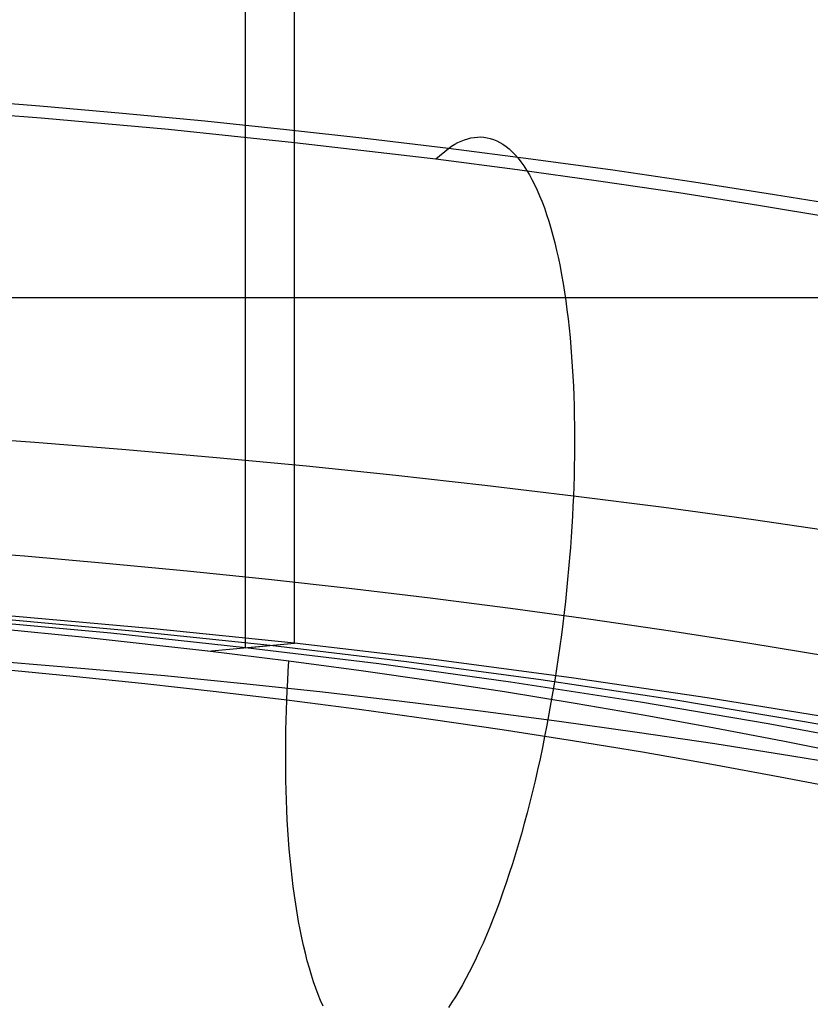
# Model space of a CAD drawing. Extents: x -37 to 483, y -973 to -253.
# Tile 68 of 197: x 248 to 270, y -853 to -825. Entities that reach past the tile are written whole.
import ezdxf

# ---------------------------------------------------------------- set-up
doc = ezdxf.new("R2010")
doc.units = 0
for name, color, linetype in [('LIVELLO_03', 5, 'CONTINUOUS'), ('LIVELLO_04', 96, 'CONTINUOUS'), ('PREDEFINITO', 7, 'CONTINUOUS')]:
    doc.layers.add(name, color=color, linetype=linetype)

msp = doc.modelspace()

# ---------------------------------------------------------------- linework, layer by layer
at = {"layer": 'LIVELLO_03'}
msp.add_line((303.043, -832.971, 577.107), (142.611, -832.971, 577.107), dxfattribs=at)
at = {"layer": 'LIVELLO_04'}
for p, q in [((255.669, -842.847, 444.818), (255.669, -366.223, 455.755)), ((254.27, -842.972, 440.32), (254.27, -366.348, 451.257)), ((251.646, -842.434, 445.78), (247.586, -842.075, 446.615)), ((250.42, -842.56, 441.241), (246.533, -842.202, 442.041)), ((251.033, -842.497, 443.51), (247.059, -842.139, 444.328)), ((254.27, -842.972, 440.32), (250.42, -842.56, 441.241)), ((254.97, -842.909, 442.569), (251.033, -842.497, 443.51)), ((255.669, -842.847, 444.818), (251.646, -842.434, 445.78)), ((254.27, -842.972, 440.32), (255.669, -842.847, 444.818)), ((258.864, -843.375, 441.505), (254.97, -842.909, 442.569)), ((259.649, -843.313, 443.731), (255.669, -842.847, 444.818)), ((258.078, -843.438, 439.279), (254.27, -842.972, 440.32)), ((249.678, -843.574, 446.171), (247.406, -843.385, 446.619)), ((261.84, -843.956, 438.121), (258.078, -843.438, 439.279)), ((262.71, -843.894, 440.321), (258.864, -843.375, 441.505)), ((263.58, -843.833, 442.521), (259.649, -843.313, 443.731)), ((251.948, -843.781, 445.681), (249.678, -843.574, 446.171)), ((254.215, -844.005, 445.15), (251.948, -843.781, 445.681)), ((256.478, -844.247, 444.577), (254.215, -844.005, 445.15)), ((265.55, -844.526, 436.846), (261.84, -843.956, 438.121)), ((266.504, -844.465, 439.018), (262.71, -843.894, 440.321)), ((267.458, -844.405, 441.19), (263.58, -843.833, 442.521)), ((258.735, -844.507, 443.962), (256.478, -844.247, 444.577)), ((260.985, -844.784, 443.305), (258.735, -844.507, 443.962)), ((269.204, -845.147, 435.458), (265.55, -844.526, 436.846)), ((270.241, -845.087, 437.598), (266.504, -844.465, 439.018)), ((271.277, -845.028, 439.739), (267.458, -844.405, 441.19)), ((263.226, -845.079, 442.606), (260.985, -844.784, 443.305)), ((265.457, -845.392, 441.865), (263.226, -845.079, 442.606)), ((272.797, -845.819, 433.957), (269.204, -845.147, 435.458)), ((273.915, -845.76, 436.064), (270.241, -845.087, 437.598)), ((267.675, -845.722, 441.082), (265.457, -845.392, 441.865)), ((269.88, -846.07, 440.257), (267.675, -845.722, 441.082)), ((272.07, -846.435, 439.391), (269.88, -846.07, 440.257))]:
    msp.add_line(p, q, dxfattribs=at)
at = {"layer": 'PREDEFINITO'}
for p, q in [((248.393, -827.501, 447.782), (246.021, -827.314, 448.217)), ((244.764, -827.545, 447.447), (248.427, -827.83, 446.782)), ((250.753, -827.706, 447.305), (248.393, -827.501, 447.782)), ((253.102, -827.929, 446.785), (250.753, -827.706, 447.305)), ((248.427, -827.83, 446.782), (252.064, -828.16, 446.015)), ((255.437, -828.17, 446.224), (253.102, -827.929, 446.785)), ((252.064, -828.16, 446.015), (255.669, -828.533, 445.146)), ((257.758, -828.429, 445.622), (255.437, -828.17, 446.224)), ((255.669, -828.533, 445.146), (259.708, -829.007, 444.043)), ((255.669, -842.847, 444.818), (255.669, -828.533, 445.146)), ((260.064, -828.706, 444.978), (257.758, -828.429, 445.622)), ((260.246, -828.589, 445.466), (260.338, -828.539, 445.715)), ((260.338, -828.539, 445.715), (260.43, -828.496, 445.967)), ((260.43, -828.496, 445.967), (260.522, -828.459, 446.221)), ((260.522, -828.459, 446.221), (260.615, -828.429, 446.478)), ((260.615, -828.429, 446.478), (260.708, -828.406, 446.738)), ((260.708, -828.406, 446.738), (260.801, -828.39, 447)), ((260.801, -828.39, 447), (260.893, -828.381, 447.263)), ((260.893, -828.381, 447.263), (260.986, -828.379, 447.529)), ((260.986, -828.379, 447.529), (261.078, -828.385, 447.796)), ((261.078, -828.385, 447.796), (261.171, -828.399, 448.065)), ((261.171, -828.399, 448.065), (261.262, -828.421, 448.335)), ((261.262, -828.421, 448.335), (261.354, -828.451, 448.606)), ((261.354, -828.451, 448.606), (261.445, -828.488, 448.878)), ((261.445, -828.488, 448.878), (261.535, -828.534, 449.15)), ((261.535, -828.534, 449.15), (261.624, -828.588, 449.423)), ((259.708, -829.007, 444.043), (260.064, -828.706, 444.978)), ((260.064, -828.706, 444.978), (260.155, -828.644, 445.221)), ((262.422, -829.009, 444.273), (260.064, -828.706, 444.978)), ((260.155, -828.644, 445.221), (260.246, -828.589, 445.466)), ((261.624, -828.588, 449.423), (261.712, -828.651, 449.695)), ((261.712, -828.651, 449.695), (261.8, -828.722, 449.967)), ((261.8, -828.722, 449.967), (261.886, -828.801, 450.239)), ((261.886, -828.801, 450.239), (261.972, -828.889, 450.51)), ((259.708, -829.007, 444.043), (262.041, -829.309, 443.34)), ((261.972, -828.889, 450.51), (262.056, -828.986, 450.779)), ((262.056, -828.986, 450.779), (262.138, -829.091, 451.048)), ((262.138, -829.091, 451.048), (262.219, -829.204, 451.314)), ((264.762, -829.331, 443.525), (262.422, -829.009, 444.273)), ((262.041, -829.309, 443.34), (264.356, -829.629, 442.594)), ((262.219, -829.204, 451.314), (262.299, -829.326, 451.579)), ((262.299, -829.326, 451.579), (262.377, -829.456, 451.841)), ((267.082, -829.671, 442.733), (264.762, -829.331, 443.525)), ((262.377, -829.456, 451.841), (262.453, -829.594, 452.101)), ((262.453, -829.594, 452.101), (262.528, -829.741, 452.358)), ((264.356, -829.629, 442.594), (266.652, -829.968, 441.807)), ((269.382, -830.029, 441.9), (267.082, -829.671, 442.733)), ((262.528, -829.741, 452.358), (262.6, -829.896, 452.612)), ((262.6, -829.896, 452.612), (262.671, -830.058, 452.863)), ((266.652, -829.968, 441.807), (268.927, -830.324, 440.977)), ((262.671, -830.058, 452.863), (262.74, -830.229, 453.11)), ((262.74, -830.229, 453.11), (262.806, -830.407, 453.353)), ((271.662, -830.405, 441.025), (269.382, -830.029, 441.9)), ((262.806, -830.407, 453.353), (262.87, -830.592, 453.593)), ((268.927, -830.324, 440.977), (271.182, -830.698, 440.105)), ((262.87, -830.592, 453.593), (262.932, -830.785, 453.828)), ((262.932, -830.785, 453.828), (262.992, -830.985, 454.058)), ((262.992, -830.985, 454.058), (263.049, -831.192, 454.284)), ((263.049, -831.192, 454.284), (263.104, -831.405, 454.504)), ((263.104, -831.405, 454.504), (263.157, -831.625, 454.72)), ((263.157, -831.625, 454.72), (263.207, -831.851, 454.93)), ((263.207, -831.851, 454.93), (263.254, -832.082, 455.134)), ((263.254, -832.082, 455.134), (263.299, -832.32, 455.333)), ((263.299, -832.32, 455.333), (263.341, -832.562, 455.526)), ((263.341, -832.562, 455.526), (263.381, -832.81, 455.713)), ((263.381, -832.81, 455.713), (263.418, -833.062, 455.894)), ((263.418, -833.062, 455.894), (263.453, -833.319, 456.069)), ((263.453, -833.319, 456.069), (263.484, -833.58, 456.237)), ((263.484, -833.58, 456.237), (263.514, -833.845, 456.399)), ((263.514, -833.845, 456.399), (263.54, -834.113, 456.555)), ((263.54, -834.113, 456.555), (263.564, -834.385, 456.704)), ((263.564, -834.385, 456.704), (263.586, -834.659, 456.846)), ((263.586, -834.659, 456.846), (263.605, -834.936, 456.982)), ((263.605, -834.936, 456.982), (263.621, -835.215, 457.111)), ((263.621, -835.215, 457.111), (263.635, -835.496, 457.234)), ((263.635, -835.496, 457.234), (263.646, -835.779, 457.35)), ((263.646, -835.779, 457.35), (263.655, -836.063, 457.46)), ((263.655, -836.063, 457.46), (263.662, -836.349, 457.563)), ((263.662, -836.349, 457.563), (263.666, -836.635, 457.659)), ((263.666, -836.635, 457.659), (263.668, -836.922, 457.75)), ((248.249, -837.113, 461.709), (245.64, -836.928, 462.14)), ((263.668, -836.922, 457.75), (263.668, -837.208, 457.834)), ((250.847, -837.318, 461.232), (248.249, -837.113, 461.709)), ((263.668, -837.208, 457.834), (263.666, -837.495, 457.911)), ((253.434, -837.543, 460.709), (250.847, -837.318, 461.232)), ((256.006, -837.787, 460.14), (253.434, -837.543, 460.709)), ((263.666, -837.495, 457.911), (263.661, -837.782, 457.982)), ((258.565, -838.051, 459.525), (256.006, -837.787, 460.14)), ((263.661, -837.782, 457.982), (263.655, -838.068, 458.048)), ((261.108, -838.335, 458.865), (258.565, -838.051, 459.525)), ((263.655, -838.068, 458.048), (263.646, -838.354, 458.107)), ((263.635, -838.638, 458.16), (261.108, -838.335, 458.865)), ((263.646, -838.354, 458.107), (263.635, -838.638, 458.16)), ((263.635, -838.638, 458.16), (263.623, -838.924, 458.208)), ((266.218, -838.97, 457.388), (263.635, -838.638, 458.16)), ((263.623, -838.924, 458.208), (263.608, -839.214, 458.251)), ((268.782, -839.323, 456.568), (266.218, -838.97, 457.388)), ((263.608, -839.214, 458.251), (263.591, -839.507, 458.289)), ((263.591, -839.507, 458.289), (263.572, -839.805, 458.322)), ((271.324, -839.695, 455.701), (268.782, -839.323, 456.568)), ((263.572, -839.805, 458.322), (263.55, -840.105, 458.348)), ((263.55, -840.105, 458.348), (263.526, -840.409, 458.369)), ((247.954, -840.361, 450.042), (245.63, -840.178, 450.467)), ((250.277, -840.562, 449.574), (247.954, -840.361, 450.042)), ((252.599, -840.782, 449.062), (250.277, -840.562, 449.574)), ((263.526, -840.409, 458.369), (263.5, -840.716, 458.385)), ((254.919, -841.021, 448.506), (252.599, -840.782, 449.062)), ((263.5, -840.716, 458.385), (263.472, -841.025, 458.394)), ((257.233, -841.279, 447.906), (254.919, -841.021, 448.506)), ((263.472, -841.025, 458.394), (263.441, -841.337, 458.397)), ((259.541, -841.556, 447.262), (257.233, -841.279, 447.906)), ((263.441, -841.337, 458.397), (263.407, -841.652, 458.394)), ((261.842, -841.851, 446.574), (259.541, -841.556, 447.262)), ((263.407, -841.652, 458.394), (263.372, -841.968, 458.384)), ((251.646, -842.434, 445.78), (247.586, -842.075, 446.615)), ((264.133, -842.166, 445.842), (261.842, -841.851, 446.574)), ((263.372, -841.968, 458.384), (263.333, -842.287, 458.368)), ((249.688, -842.678, 437.724), (246.151, -842.336, 438.491)), ((263.333, -842.287, 458.368), (263.293, -842.606, 458.345)), ((266.412, -842.5, 445.066), (264.133, -842.166, 445.842)), ((255.669, -842.847, 444.818), (251.646, -842.434, 445.78)), ((263.293, -842.606, 458.345), (263.249, -842.928, 458.316)), ((268.679, -842.852, 444.246), (266.412, -842.5, 445.066)), ((253.191, -843.069, 436.85), (249.688, -842.678, 437.724)), ((253.191, -843.069, 436.85), (255.669, -842.847, 444.818)), ((259.649, -843.313, 443.731), (255.669, -842.847, 444.818)), ((263.249, -842.928, 458.316), (263.204, -843.25, 458.279)), ((270.931, -843.223, 443.382), (268.679, -842.852, 444.246)), ((255.507, -843.356, 436.208), (253.191, -843.069, 436.85)), ((255.489, -843.641, 436.24), (255.507, -843.356, 436.208)), ((257.576, -843.633, 435.59), (255.507, -843.356, 436.208)), ((263.58, -843.833, 442.521), (259.649, -843.313, 443.731)), ((263.204, -843.25, 458.279), (263.155, -843.573, 458.236)), ((249.345, -843.792, 437.947), (247.288, -843.597, 438.403)), ((255.473, -843.921, 436.276), (255.489, -843.641, 436.24)), ((259.63, -843.927, 434.934), (257.576, -843.633, 435.59)), ((263.155, -843.573, 458.236), (263.105, -843.896, 458.185)), ((251.392, -844.004, 437.456), (249.345, -843.792, 437.947)), ((253.426, -844.231, 436.928), (251.392, -844.004, 437.456)), ((255.459, -844.199, 436.318), (255.473, -843.921, 436.276)), ((261.666, -844.237, 434.241), (259.63, -843.927, 434.934)), ((263.105, -843.896, 458.185), (263.051, -844.22, 458.128)), ((267.458, -844.405, 441.19), (263.58, -843.833, 442.521)), ((255.447, -844.473, 436.364), (253.426, -844.231, 436.928)), ((255.447, -844.473, 436.364), (255.459, -844.199, 436.318)), ((263.684, -844.565, 433.511), (261.666, -844.237, 434.241)), ((263.051, -844.22, 458.128), (262.996, -844.543, 458.064)), ((255.437, -844.757, 436.417), (255.447, -844.473, 436.364)), ((257.513, -844.739, 435.746), (255.447, -844.473, 436.364)), ((262.996, -844.543, 458.064), (262.938, -844.866, 457.992)), ((265.684, -844.908, 432.744), (263.684, -844.565, 433.511)), ((271.277, -845.028, 439.739), (267.458, -844.405, 441.19)), ((255.428, -845.043, 436.477), (255.437, -844.757, 436.417)), ((259.564, -845.021, 435.09), (257.513, -844.739, 435.746)), ((262.938, -844.866, 457.992), (262.877, -845.188, 457.913)), ((255.421, -845.329, 436.542), (255.428, -845.043, 436.477)), ((261.597, -845.319, 434.397), (259.564, -845.021, 435.09)), ((267.664, -845.269, 431.941), (265.684, -844.908, 432.744)), ((255.417, -845.616, 436.613), (255.421, -845.329, 436.542)), ((263.613, -845.633, 433.666), (261.597, -845.319, 434.397)), ((262.877, -845.188, 457.913), (262.814, -845.509, 457.827)), ((269.623, -845.645, 431.102), (267.664, -845.269, 431.941)), ((255.414, -845.903, 436.691), (255.417, -845.616, 436.613)), ((262.814, -845.509, 457.827), (262.749, -845.828, 457.734)), ((265.61, -845.962, 432.899), (263.613, -845.633, 433.666)), ((271.561, -846.038, 430.227), (269.623, -845.645, 431.102)), ((255.414, -846.19, 436.775), (255.414, -845.903, 436.691)), ((262.749, -845.828, 457.734), (262.682, -846.145, 457.634)), ((267.588, -846.308, 432.096), (265.61, -845.962, 432.899)), ((255.416, -846.476, 436.865), (255.414, -846.19, 436.775)), ((262.682, -846.145, 457.634), (262.612, -846.46, 457.526)), ((269.545, -846.668, 431.257), (267.588, -846.308, 432.096)), ((255.42, -846.762, 436.962), (255.416, -846.476, 436.865)), ((262.612, -846.46, 457.526), (262.54, -846.773, 457.412)), ((255.427, -847.048, 437.065), (255.42, -846.762, 436.962)), ((262.54, -846.773, 457.412), (262.466, -847.083, 457.291)), ((271.481, -847.044, 430.382), (269.545, -846.668, 431.257)), ((255.436, -847.332, 437.174), (255.427, -847.048, 437.065)), ((262.466, -847.083, 457.291), (262.39, -847.39, 457.163)), ((255.447, -847.615, 437.29), (255.436, -847.332, 437.174)), ((262.39, -847.39, 457.163), (262.312, -847.693, 457.028)), ((255.461, -847.896, 437.413), (255.447, -847.615, 437.29)), ((262.312, -847.693, 457.028), (262.232, -847.992, 456.886)), ((255.478, -848.175, 437.542), (255.461, -847.896, 437.413)), ((262.232, -847.992, 456.886), (262.15, -848.288, 456.738)), ((255.497, -848.452, 437.678), (255.478, -848.175, 437.542)), ((255.518, -848.727, 437.821), (255.497, -848.452, 437.678)), ((262.15, -848.288, 456.738), (262.066, -848.579, 456.583)), ((255.542, -848.998, 437.97), (255.518, -848.727, 437.821)), ((262.066, -848.579, 456.583), (261.981, -848.865, 456.423)), ((255.569, -849.266, 438.125), (255.542, -848.998, 437.97)), ((261.981, -848.865, 456.423), (261.894, -849.146, 456.256)), ((255.598, -849.531, 438.287), (255.569, -849.266, 438.125)), ((261.894, -849.146, 456.256), (261.805, -849.422, 456.083)), ((255.63, -849.792, 438.456), (255.598, -849.531, 438.287)), ((261.805, -849.422, 456.083), (261.716, -849.693, 455.904)), ((255.664, -850.049, 438.63), (255.63, -849.792, 438.456)), ((261.624, -849.957, 455.72), (261.532, -850.216, 455.531)), ((261.716, -849.693, 455.904), (261.624, -849.957, 455.72)), ((255.701, -850.301, 438.811), (255.664, -850.049, 438.63)), ((261.532, -850.216, 455.531), (261.438, -850.468, 455.337)), ((255.741, -850.549, 438.998), (255.701, -850.301, 438.811)), ((261.438, -850.468, 455.337), (261.344, -850.714, 455.137)), ((255.783, -850.792, 439.191), (255.741, -850.549, 438.998)), ((255.828, -851.029, 439.39), (255.783, -850.792, 439.191)), ((261.344, -850.714, 455.137), (261.248, -850.954, 454.933)), ((255.876, -851.261, 439.595), (255.828, -851.029, 439.39)), ((261.248, -850.954, 454.933), (261.152, -851.186, 454.725)), ((255.926, -851.486, 439.805), (255.876, -851.261, 439.595)), ((261.152, -851.186, 454.725), (261.055, -851.411, 454.513)), ((255.978, -851.706, 440.02), (255.926, -851.486, 439.805)), ((260.957, -851.63, 454.296), (260.859, -851.841, 454.076)), ((261.055, -851.411, 454.513), (260.957, -851.63, 454.296)), ((256.033, -851.92, 440.241), (255.978, -851.706, 440.02)), ((256.091, -852.126, 440.466), (256.033, -851.92, 440.241)), ((260.859, -851.841, 454.076), (260.76, -852.044, 453.853)), ((256.15, -852.326, 440.697), (256.091, -852.126, 440.466)), ((260.76, -852.044, 453.853), (260.661, -852.241, 453.627)), ((256.212, -852.519, 440.932), (256.15, -852.326, 440.697)), ((260.562, -852.429, 453.397), (260.463, -852.61, 453.165)), ((260.661, -852.241, 453.627), (260.562, -852.429, 453.397)), ((256.276, -852.705, 441.171), (256.212, -852.519, 440.932)), ((256.343, -852.883, 441.414), (256.276, -852.705, 441.171)), ((260.363, -852.783, 452.931), (260.264, -852.949, 452.695)), ((260.463, -852.61, 453.165), (260.363, -852.783, 452.931)), ((256.412, -853.053, 441.661), (256.343, -852.883, 441.414)), ((256.482, -853.216, 441.912), (256.412, -853.053, 441.661)), ((260.264, -852.949, 452.695), (260.165, -853.106, 452.457)), ((260.165, -853.106, 452.457), (260.066, -853.256, 452.217))]:
    msp.add_line(p, q, dxfattribs=at)

doc.saveas('drawing.dxf')
